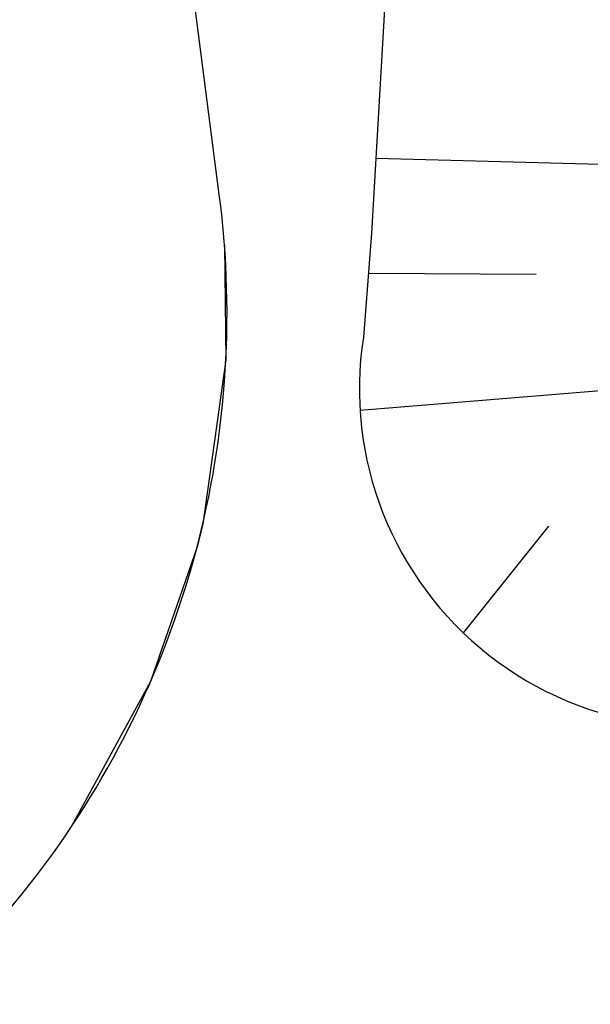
# Model space of a CAD drawing. Extents: x 446005 to 446745, y 447032 to 448234.
# Tile 32 of 127: x 446353.19 to 446360.59, y 447161.59 to 447174.37. Entities that reach past the tile are written whole.
import ezdxf

# ---------------------------------------------------------------- set-up
doc = ezdxf.new("R2010")
doc.units = 0
doc.header["$LTSCALE"] = 2
doc.header["$MEASUREMENT"] = 0
doc.linetypes.add('AUSGEZOGEN', pattern=[0])
for name, color, linetype in [('BOESCHG', 250, 'AUSGEZOGEN'), ('DB-Autohof', 15, 'CONTINUOUS'), ('FBRTOP', 250, 'AUSGEZOGEN')]:
    doc.layers.add(name, color=color, linetype=linetype)

msp = doc.modelspace()

# ---------------------------------------------------------------- linework, layer by layer
at = {"layer": 'BOESCHG'}
msp.add_lwpolyline([(446482.746, 447140.555, 0.000007), (446485.092, 447124.399, 0.000282)], format="xyb", dxfattribs=at)
at = {"layer": 'DB-Autohof', "linetype": 'Continuous'}
for p, q in [((446355.775, 447172.104), (446342.294, 447275.801)), ((446357.937, 447174.809), (446357.75, 447171.599)), ((446361.674, 447172.464), (446357.806, 447172.57)), ((446357.75, 447171.599), (446357.645, 447170.252)), ((446355.842, 447171.444), (446355.86, 447169.955)), ((446357.709, 447171.08), (446359.883, 447171.07)), ((446355.86, 447169.955), (446355.56, 447167.825)), ((446361.468, 447169.617), (446357.601, 447169.3)), ((446355.56, 447167.825), (446355.486, 447167.528)), ((446358.941, 447166.413), (446360.049, 447167.796)), ((446355.486, 447167.528), (446354.884, 447165.783)), ((446354.884, 447165.783), (446353.855, 447163.894))]:
    msp.add_line(p, q, dxfattribs=at)
for centre, radius, start, end in [((446343.875, 447170.557), 12, 274.8479, 7.4069), ((446361.981, 447169.578), 4.389, 171.1715, 353.3237)]:
    msp.add_arc(centre, radius, start, end, dxfattribs=at)
at = {"layer": 'FBRTOP'}
for points in [[(446412.075, 447372.655, 0.000006), (446414.084, 447357.131, 0.00001), (446415.257, 447348.066, 0.000016), (446416.854, 447335.736, -0.000001), (446418.45, 447323.406, -0.000146), (446420.528, 447307.322, -0.000272), (446421.634, 447298.702, -0.00647), (446421.709, 447298.052, -0.000174), (446424.154, 447273.889, -0.003297), (446424.467, 447270.569, -0.001172), (446425.263, 447261.222)], [(446363.327, 447740.448, 0.000002), (446366.277, 447717.758, 0.000326)]]:
    msp.add_lwpolyline(points, format="xyb", dxfattribs=at)

doc.saveas('drawing.dxf')
